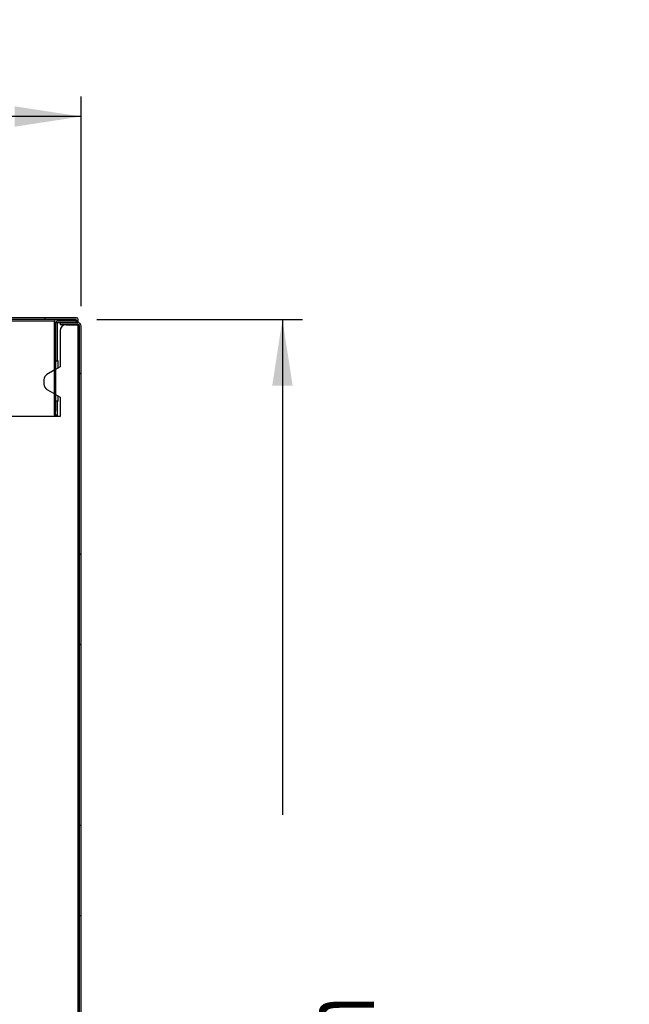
# Model space of a CAD drawing. Header units: millimetres. Extents: x 0 to 4200, y 0 to 2970.
# Tile 8 of 75: x 1112 to 1415, y 1053 to 1542. Entities that reach past the tile are written whole.
import ezdxf

# ---------------------------------------------------------------- set-up
doc = ezdxf.new("R2010")
doc.units = ezdxf.units.MM
doc.header["$LTSCALE"] = 10
doc.layers.add('BOARDER', color=7, linetype='Continuous', lineweight=25)
doc.layers.add('DIMENSION', color=8, linetype='Continuous')
doc.styles.add('SLDTEXTSTYLE1', font='TXT', dxfattribs={"width": 0.75})
doc.dimstyles.new('SLDDIMSTYLE0', dxfattribs={"dimtxt": 35, "dimasz": 33.02, "dimexe": 0, "dimexo": 0.0625, "dimgap": 8.75, "dimtad": 0, "dimdec": 0, "dimrnd": 1e-09, "dimzin": 12, "dimdsep": 46, "dimtxsty": 'SLDTEXTSTYLE1', "dimsah": 1, "dimcen": 0.09, "dimadec": 0, "dimazin": 3, "dimtfac": 1, "dimtdec": 0, "dimtofl": 0, "dimtmove": 0, "dimatfit": 3, "dimfxl": 1, "dimfrac": 2, "dimtolj": 1, "dimtzin": 12, "dimarcsym": 0})
doc.dimstyles.new('SLDDIMSTYLE4', dxfattribs={"dimtxt": 35, "dimasz": 33.02, "dimexe": 0, "dimexo": 0.0625, "dimgap": 8.75, "dimtad": 0, "dimrnd": 1e-09, "dimzin": 12, "dimdsep": 46, "dimtxsty": 'SLDTEXTSTYLE1', "dimsah": 1, "dimcen": 0.09, "dimadec": 0, "dimazin": 3, "dimtfac": 1, "dimtofl": 0, "dimtmove": 0, "dimatfit": 3, "dimfxl": 1, "dimfrac": 2, "dimtolj": 1, "dimtzin": 12, "dimarcsym": 0})

# ---------------------------------------------------------------- blocks, each defined once
blk = doc.blocks.new('_D_7')
at = {"layer": 'DIMENSION'}
for p, q in [((1150.26, 1393.5), (1252.53, 1393.5)), ((1242.53, 1393.5), (1242.53, 1147.23)), ((1242.53, 569.96), (1242.53, 832.32)), ((1096.13, 569.96), (1252.53, 569.96))]:
    blk.add_line(p, q, dxfattribs=at)
for points in [[(1242.53, 1393.5), (1237.45, 1360.48), (1247.61, 1360.48)], [(1242.53, 569.96), (1247.61, 602.98), (1237.45, 602.98)]]:
    blk.add_solid(points, dxfattribs=at)
at = {"layer": 'DIMENSION', "char_height": 35, "attachment_point": 1, "rotation": 90, "style": 'SLDTEXTSTYLE1'}
for s, insert in [('820 to 850mm', (1252.98, 832.32)), ('Height', (1197.41, 909.71))]:
    blk.add_mtext(s, dxfattribs=dict(at, insert=insert))
blk = doc.blocks.new('_D_8')
at = {"layer": 'DIMENSION'}
for p, q in [((541.06, 1402.7), (541.06, 1504.31)), ((1142.53, 1400.11), (1142.53, 1504.31)), ((541.06, 1494.31), (762.77, 1494.31)), ((1142.53, 1494.31), (927.85, 1494.31))]:
    blk.add_line(p, q, dxfattribs=at)
for points in [[(541.06, 1494.31), (574.08, 1489.23), (574.08, 1499.39)], [(1142.53, 1494.31), (1109.51, 1499.39), (1109.51, 1489.23)]]:
    blk.add_solid(points, dxfattribs=at)
at = {"layer": 'DIMENSION', "char_height": 35, "attachment_point": 1, "style": 'SLDTEXTSTYLE1'}
for s, insert in [('Depth', (768.28, 1539.42)), ('600mm', (762.77, 1483.86))]:
    blk.add_mtext(s, dxfattribs=dict(at, insert=insert))

msp = doc.modelspace()

# ---------------------------------------------------------------- hatches: boundary and pattern name
at = {"layer": 'BOARDER', "linetype": 'Continuous', "lineweight": 18}
h = msp.add_hatch(dxfattribs=at)
h.set_pattern_fill('ANSI31', color=256, scale=10, style=0)
edge = h.paths.add_edge_path(flags=0)
edge.add_line((576.561, 1307.104), (576.561, 1325.504))
edge.add_arc((574.961, 1325.504), 1.6, 0, 90)
edge.add_line((574.961, 1327.104), (542.661, 1327.104))
edge.add_arc((542.661, 1327.904), 0.8, 180, 270, ccw=False)
edge.add_line((541.861, 1327.904), (541.861, 1392.704))
edge.add_arc((542.661, 1392.704), 0.8, 90, 180, ccw=False)
edge.add_line((542.661, 1393.504), (1140.259, 1393.504))
edge.add_arc((1140.259, 1393.502), 0.002, -90, 90, ccw=False)
edge.add_line((1140.259, 1393.5), (1130.659, 1393.5))
edge.add_arc((1130.659, 1391.9), 1.6, 90, 180)
edge.add_line((1129.059, 1391.9), (1129.059, 1385.5))
edge.add_line((1129.059, 1385.5), (1129.859, 1385.5))
edge.add_line((1129.859, 1385.5), (1129.859, 1391.9))
edge.add_arc((1130.659, 1391.9), 0.8, 90, 180, ccw=False)
edge.add_line((1130.659, 1392.7), (1140.259, 1392.7))
edge.add_arc((1140.259, 1393.502), 0.802, 270, 450)
edge.add_line((1140.259, 1394.304), (542.661, 1394.304))
edge.add_arc((542.661, 1392.704), 1.6, 90, 180)
edge.add_line((541.061, 1392.704), (541.061, 1327.904))
edge.add_arc((542.661, 1327.904), 1.6, 180, 270)
edge.add_line((542.661, 1326.304), (574.961, 1326.304))
edge.add_arc((574.961, 1325.504), 0.8, 0, 90, ccw=False)
edge.add_line((575.761, 1325.504), (575.761, 1307.104))
edge.add_line((575.761, 1307.104), (576.561, 1307.104))
h = msp.add_hatch(dxfattribs=at)
h.set_pattern_fill('ANSI32', color=256, scale=10, style=0)
edge = h.paths.add_edge_path(flags=0)
edge.add_line((1136.03, 640.508), (1136.03, 639.708))
edge.add_line((1136.03, 639.708), (1140.93, 639.708))
edge.add_arc((1140.93, 641.308), 1.6, 270, 360)
edge.add_line((1142.53, 641.308), (1142.53, 1390.108))
edge.add_arc((1140.93, 1390.108), 1.6, 0, 90)
edge.add_line((1140.93, 1391.708), (1132.03, 1391.708))
edge.add_line((1132.03, 1391.708), (1132.03, 1390.908))
edge.add_line((1132.03, 1390.908), (1140.93, 1390.908))
edge.add_arc((1140.93, 1390.108), 0.8, 0, 90, ccw=False)
edge.add_line((1141.73, 1390.108), (1141.73, 641.308))
edge.add_arc((1140.93, 641.308), 0.8, -90, 0, ccw=False)
edge.add_line((1140.93, 640.508), (1136.03, 640.508))

# ---------------------------------------------------------------- linework, layer by layer
at = {"color": 7, "linetype": 'Continuous', "lineweight": 25}
for p, q in [((1140.259, 1394.304), (542.661, 1394.304)), ((1140.259, 1393.504), (542.661, 1393.504)), ((542.681, 1392.704), (1129.276, 1392.704)), ((1129.059, 1391.9), (1129.059, 1385.5)), ((1129.859, 1391.9), (1129.859, 1385.5)), ((1130.093, 1391.9), (1129.859, 1391.9)), ((1130.093, 1391.9), (1130.659, 1391.9)), ((1130.659, 1393.5), (1140.259, 1393.5)), ((1130.659, 1392.7), (1140.259, 1392.7)), ((1130.659, 1391.9), (1130.659, 1372.904)), ((1130.659, 1391.9), (1140.259, 1391.9)), ((1132.03, 1391.708), (1132.03, 1390.908)), ((1132.03, 1391.708), (1140.93, 1391.708)), ((1132.03, 1390.908), (1140.93, 1390.908)), ((1135.03, 1390.808), (1140.93, 1390.808)), ((1140.259, 1393.5), (1140.259, 1393.504)), ((1140.259, 1392.7), (1140.259, 1391.9)), ((1140.259, 1391.9), (1140.259, 1391.708)), ((1140.259, 1390.908), (1140.259, 1390.808)), ((1140.315, 1392.702), (1141.061, 1392.702)), ((1140.93, 1390.808), (1140.93, 641.308)), ((1141.317, 1390.808), (1140.93, 1390.808)), ((1141.061, 1391.703), (1141.061, 1392.772)), ((1141.061, 1390.808), (1141.061, 1390.897)), ((1141.73, 641.308), (1141.73, 1390.108)), ((1142.53, 641.308), (1142.53, 1390.108)), ((1129.059, 1385.5), (1129.859, 1385.5)), ((1129.059, 1385.5), (1129.059, 1385.146)), ((1129.059, 1385.146), (1129.859, 1385.146)), ((1129.059, 1385.146), (1129.059, 1347.904)), ((1129.859, 1385.5), (1129.859, 1385.146)), ((1129.859, 1385.146), (1129.859, 1347.904)), ((1132.03, 1387.808), (1132.03, 1369.908)), ((1129.859, 1372.904), (1130.659, 1372.904)), ((1131.184, 1372.904), (1130.659, 1372.904)), ((1131.184, 1369.42), (1131.184, 1372.904)), ((1129.059, 1368.193), (1125.53, 1366.155)), ((1132.03, 1369.908), (1129.859, 1368.655)), ((1124.03, 1363.557), (1124.03, 1361.259)), ((1125.53, 1358.661), (1129.059, 1356.623)), ((1129.859, 1356.161), (1132.03, 1354.908)), ((1130.659, 1352.904), (1129.859, 1352.904)), ((1130.659, 1352.904), (1130.659, 1345.904)), ((1130.659, 1352.904), (1131.184, 1352.904)), ((1131.184, 1352.904), (1131.184, 1355.396)), ((1132.03, 1354.908), (1132.03, 1345.208)), ((1129.859, 1347.904), (1129.059, 1347.904)), ((1129.059, 1347.904), (1129.059, 1345.904)), ((1129.059, 1345.904), (1129.859, 1345.904)), ((1129.859, 1345.904), (1129.859, 1347.904)), ((1130.659, 1345.904), (1129.859, 1345.904)), ((1130.659, 1345.904), (1130.659, 1345.208)), ((1132.03, 1345.208), (1094.03, 1345.208))]:
    msp.add_line(p, q, dxfattribs=at)
for centre, radius, start, end in [((1130.659, 1391.9), 1.6, 90, 180), ((1130.659, 1391.9), 0.8, 90, 180), ((1135.03, 1387.808), 3, 90, 180), ((1140.259, 1393.502), 0.802, 270, 90), ((1140.259, 1393.502), 0.002, 270, 90), ((1140.93, 1390.108), 1.6, 0, 90), ((1140.93, 1390.108), 0.8, 0, 90), ((1127.03, 1363.557), 3, 120, 180), ((1127.03, 1361.259), 3, 180, 240)]:
    msp.add_arc(centre, radius, start, end, dxfattribs=at)
msp.add_ellipse((1140.93, 1390.108), major_axis=(0.8, 0), ratio=0.875, start_param=0, end_param=1.5707963, dxfattribs=at)
for points, knots in [([(1129.859, 1391.546), (1129.863, 1391.579), (1129.87, 1391.641), (1129.935, 1391.758), (1130.03, 1391.844), (1130.093, 1391.9)], [0, 0, 0, 0, 0.279468, 0.5228682, 1, 1, 1, 1]), ([(1141.061, 1392.702), (1141.049, 1392.702), (1141.025, 1392.703), (1140.839, 1392.703), (1140.574, 1392.704), (1140.364, 1392.704), (1140.259, 1392.704)], [0, 0, 0, 0, 0.2499992, 0.4999989, 0.7499992, 1, 1, 1, 1]), ([(1140.259, 1391.9), (1140.329, 1391.905), (1140.468, 1391.916), (1140.677, 1392.006), (1140.881, 1392.17), (1141.032, 1392.415), (1141.051, 1392.607), (1141.061, 1392.702)], [0, 0, 0, 0, 0.13682224, 0.27306091, 0.46754069, 0.73714784, 1, 1, 1, 1]), ([(1140.259, 1391.9), (1140.259, 1391.901), (1140.259, 1391.904), (1140.26, 1391.943), (1140.26, 1392.052), (1140.261, 1392.316), (1140.261, 1392.544), (1140.261, 1392.702)], [0, 0, 0, 0, 0.0035262, 0.0116385, 0.1456645, 0.4100872, 1, 1, 1, 1])]:
    msp.add_open_spline(points, degree=3, knots=knots, dxfattribs=at)

# ---------------------------------------------------------------- dimensions: what is measured, and where the dimension line sits
at = {"layer": 'DIMENSION'}
dim = msp.add_linear_dim(base=(1142.53, 1494.307), p1=(541.061, 1392.704), p2=(1142.53, 1390.108), text='Depth \\P600mm', dimstyle='SLDDIMSTYLE0', dxfattribs=at)
dim.commit()
dim.dimension.update_dxf_attribs({"geometry": '_D_8', "text_midpoint": (845.308, 1494.307), "dimtype": 160})
dim = msp.add_linear_dim(base=(1242.532, 1393.504), p1=(1086.134, 569.958), p2=(1140.259, 1393.504), angle=90, text='Height \\P820 to 850mm', dimstyle='SLDDIMSTYLE4', dxfattribs=at)
dim.commit()
dim.dimension.update_dxf_attribs({"geometry": '_D_7', "text_midpoint": (1242.532, 989.776), "dimtype": 160})

doc.saveas('drawing.dxf')
